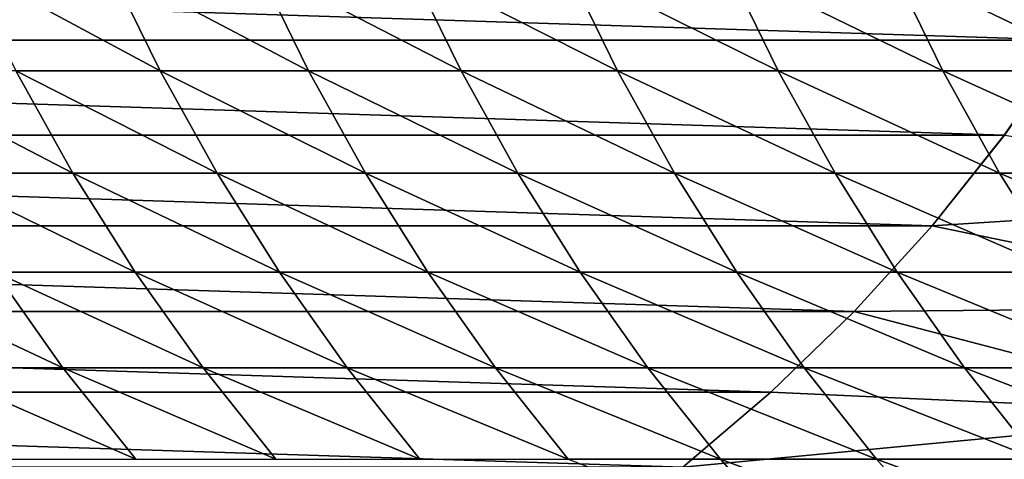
# Model space of a CAD drawing. Header units: metres. Extents: x -24 to 236, y -24 to 24.
# Tile 24 of 256: x 1.93 to 6.01, y -5.83 to -4.01. Entities that reach past the tile are written whole.
import ezdxf

# ---------------------------------------------------------------- set-up
doc = ezdxf.new("R2010")
doc.units = ezdxf.units.M
doc.layers.add('solid_10392024', color=7, linetype='CONTINUOUS')

msp = doc.modelspace()

# ---------------------------------------------------------------- linework, layer by layer
at = {"layer": 'solid_10392024'}
for points in [[(-6.534864, -3.68042, 0.009358), (6.534864, -3.68042, 0.009358), (6.285651, -4.091516, 0.009358)], [(-6.534864, -3.68042, 0.009358), (6.285651, -4.091516, 0.009358), (-6.285651, -4.091516, 0.009358)], [(2.507475, -4.219148, 183.730469), (2.293677, -3.782123, 183.767395), (1.694433, -3.782124, 180.241302)], [(1.90843, -4.21915, 180.205536), (2.507475, -4.219148, 183.730469), (1.694433, -3.782124, 180.241302)], [(3.123495, -4.219144, 187.238297), (2.909905, -3.78212, 187.276413), (2.293677, -3.782123, 183.767395)], [(2.507475, -4.219148, 183.730469), (3.123495, -4.219144, 187.238297), (2.293677, -3.782123, 183.767395)], [(3.756416, -4.219139, 190.728546), (3.543041, -3.782115, 190.767868), (2.909905, -3.78212, 187.276413)], [(3.123495, -4.219144, 187.238297), (3.756416, -4.219139, 190.728546), (2.909905, -3.78212, 187.276413)], [(4.406162, -4.219133, 194.200775), (4.193013, -3.782109, 194.241287), (3.543041, -3.782115, 190.767868)], [(3.756416, -4.219139, 190.728546), (4.406162, -4.219133, 194.200775), (3.543041, -3.782115, 190.767868)], [(5.07266, -4.219127, 197.654465), (4.859745, -3.782104, 197.696198), (4.193013, -3.782109, 194.241287)], [(4.406162, -4.219133, 194.200775), (5.07266, -4.219127, 197.654465), (4.193013, -3.782109, 194.241287)], [(5.755836, -4.219124, 201.089172), (5.543162, -3.782101, 201.132111), (4.859745, -3.782104, 197.696198)], [(5.07266, -4.219127, 197.654465), (5.755836, -4.219124, 201.089172), (4.859745, -3.782104, 197.696198)], [(6.455614, -4.219125, 204.50441), (6.243192, -3.782102, 204.548584), (5.543162, -3.782101, 201.132111)], [(5.755836, -4.219124, 201.089172), (6.455614, -4.219125, 204.50441), (5.543162, -3.782101, 201.132111)], [(-6.285651, -4.091516, 0.009358), (6.285651, -4.091516, 0.009358), (6.010619, -4.485798, 0.009358)], [(-6.285651, -4.091516, 0.009358), (6.010619, -4.485798, 0.009358), (-6.010619, -4.485798, 0.009358)], [(6.010619, -4.485798, 0.009358), (6.285651, -4.091516, 0.009358), (6.011005, -4.485265)], [(2.145472, -4.643775, 180.165924), (1.90843, -4.21915, 180.205536), (1.326434, -4.219149, 176.664001)], [(1.563689, -4.643774, 176.625687), (2.145472, -4.643775, 180.165924), (1.326434, -4.219149, 176.664001)], [(2.744296, -4.643773, 183.689545), (2.507475, -4.219148, 183.730469), (1.90843, -4.21915, 180.205536)], [(2.145472, -4.643775, 180.165924), (2.744296, -4.643773, 183.689545), (1.90843, -4.21915, 180.205536)], [(3.360086, -4.643769, 187.19606), (3.123495, -4.219144, 187.238297), (2.507475, -4.219148, 183.730469)], [(2.744296, -4.643773, 183.689545), (3.360086, -4.643769, 187.19606), (2.507475, -4.219148, 183.730469)], [(3.992768, -4.643763, 190.685013), (3.756416, -4.219139, 190.728546), (3.123495, -4.219144, 187.238297)], [(3.360086, -4.643769, 187.19606), (3.992768, -4.643763, 190.685013), (3.123495, -4.219144, 187.238297)], [(4.642265, -4.643756, 194.155899), (4.406162, -4.219133, 194.200775), (3.756416, -4.219139, 190.728546)], [(3.992768, -4.643763, 190.685013), (4.642265, -4.643756, 194.155899), (3.756416, -4.219139, 190.728546)], [(5.308505, -4.64375, 197.608261), (5.07266, -4.219127, 197.654465), (4.406162, -4.219133, 194.200775)], [(4.642265, -4.643756, 194.155899), (5.308505, -4.64375, 197.608261), (4.406162, -4.219133, 194.200775)], [(5.991412, -4.643746, 201.041611), (5.755836, -4.219124, 201.089172), (5.07266, -4.219127, 197.654465)], [(5.308505, -4.64375, 197.608261), (5.991412, -4.643746, 201.041611), (5.07266, -4.219127, 197.654465)], [(6.690911, -4.643748, 204.45549), (6.455614, -4.219125, 204.50441), (5.755836, -4.219124, 201.089172)], [(5.991412, -4.643746, 201.041611), (6.690911, -4.643748, 204.45549), (5.755836, -4.219124, 201.089172)], [(-6.010619, -4.485798, 0.009358), (6.010619, -4.485798, 0.009358), (5.710878, -4.86167, 0.009358)], [(-6.010619, -4.485798, 0.009358), (5.710878, -4.86167, 0.009358), (-5.710878, -4.86167, 0.009358)], [(5.710878, -4.86167, 0.009358), (6.010619, -4.485798, 0.009358), (5.710964, -4.86156)], [(6.011005, -4.485265), (7.651857, -4.738067), (5.710964, -4.86156)], [(6.010619, -4.485798, 0.009358), (6.011005, -4.485265), (5.710964, -4.86156)], [(2.404863, -5.054752, 180.122574), (2.145472, -4.643775, 180.165924), (1.563689, -4.643774, 176.625687)], [(1.823312, -5.05475, 176.58374), (2.404863, -5.054752, 180.122574), (1.563689, -4.643774, 176.625687)], [(3.003445, -5.05475, 183.644775), (2.744296, -4.643773, 183.689545), (2.145472, -4.643775, 180.165924)], [(2.404863, -5.054752, 180.122574), (3.003445, -5.05475, 183.644775), (2.145472, -4.643775, 180.165924)], [(3.618984, -5.054746, 187.149857), (3.360086, -4.643769, 187.19606), (2.744296, -4.643773, 183.689545)], [(3.003445, -5.05475, 183.644775), (3.618984, -5.054746, 187.149857), (2.744296, -4.643773, 183.689545)], [(4.251403, -5.054739, 190.63736), (3.992768, -4.643763, 190.685013), (3.360086, -4.643769, 187.19606)], [(3.618984, -5.054746, 187.149857), (4.251403, -5.054739, 190.63736), (3.360086, -4.643769, 187.19606)], [(4.900629, -5.054732, 194.106796), (4.642265, -4.643756, 194.155899), (3.992768, -4.643763, 190.685013)], [(4.251403, -5.054739, 190.63736), (4.900629, -5.054732, 194.106796), (3.992768, -4.643763, 190.685013)], [(5.566585, -5.054725, 197.557693), (5.308505, -4.64375, 197.608261), (4.642265, -4.643756, 194.155899)], [(4.900629, -5.054732, 194.106796), (5.566585, -5.054725, 197.557693), (4.642265, -4.643756, 194.155899)], [(6.249198, -5.054721, 200.989563), (5.991412, -4.643746, 201.041611), (5.308505, -4.64375, 197.608261)], [(5.566585, -5.054725, 197.557693), (6.249198, -5.054721, 200.989563), (5.308505, -4.64375, 197.608261)], [(6.948391, -5.054722, 204.401962), (6.690911, -4.643748, 204.45549), (5.991412, -4.643746, 201.041611)], [(6.249198, -5.054721, 200.989563), (6.948391, -5.054722, 204.401962), (5.991412, -4.643746, 201.041611)], [(5.710964, -4.86156), (7.651857, -4.738067), (7.346153, -5.19942)], [(-5.710878, -4.86167, 0.009358), (5.710878, -4.86167, 0.009358), (5.387634, -5.217605, 0.009358)], [(-5.710878, -4.86167, 0.009358), (5.387634, -5.217605, 0.009358), (-5.387634, -5.217605, 0.009358)], [(5.710964, -4.86156), (7.346153, -5.19942), (5.387224, -5.218031)], [(5.710878, -4.86167, 0.009358), (5.710964, -4.86156), (5.387224, -5.218031)], [(5.387634, -5.217605, 0.009358), (5.710878, -4.86167, 0.009358), (5.387224, -5.218031)], [(2.10454, -5.450871, 176.538315), (1.823312, -5.05475, 176.58374), (1.258866, -5.054746, 173.028748)], [(1.540336, -5.450867, 172.984848), (2.10454, -5.450871, 176.538315), (1.258866, -5.054746, 173.028748)], [(2.68584, -5.450872, 180.075623), (2.404863, -5.054752, 180.122574), (1.823312, -5.05475, 176.58374)], [(2.10454, -5.450871, 176.538315), (2.68584, -5.450872, 180.075623), (1.823312, -5.05475, 176.58374)], [(3.284161, -5.450871, 183.596268), (3.003445, -5.05475, 183.644775), (2.404863, -5.054752, 180.122574)], [(2.68584, -5.450872, 180.075623), (3.284161, -5.450871, 183.596268), (2.404863, -5.054752, 180.122574)], [(3.899426, -5.450866, 187.099808), (3.618984, -5.054746, 187.149857), (3.003445, -5.05475, 183.644775)], [(3.284161, -5.450871, 183.596268), (3.899426, -5.450866, 187.099808), (3.003445, -5.05475, 183.644775)], [(4.531562, -5.450859, 190.585739), (4.251403, -5.054739, 190.63736), (3.618984, -5.054746, 187.149857)], [(3.899426, -5.450866, 187.099808), (4.531562, -5.450859, 190.585739), (3.618984, -5.054746, 187.149857)], [(5.180492, -5.450851, 194.053604), (4.900629, -5.054732, 194.106796), (4.251403, -5.054739, 190.63736)], [(4.531562, -5.450859, 190.585739), (5.180492, -5.450851, 194.053604), (4.251403, -5.054739, 190.63736)], [(5.846142, -5.450844, 197.502914), (5.566585, -5.054725, 197.557693), (4.900629, -5.054732, 194.106796)], [(5.180492, -5.450851, 194.053604), (5.846142, -5.450844, 197.502914), (4.900629, -5.054732, 194.106796)], [(6.528437, -5.45084, 200.933197), (6.249198, -5.054721, 200.989563), (5.566585, -5.054725, 197.557693)], [(5.846142, -5.450844, 197.502914), (6.528437, -5.45084, 200.933197), (5.566585, -5.054725, 197.557693)], [(-5.387634, -5.217605, 0.009358), (5.387634, -5.217605, 0.009358), (5.042222, -5.552115, 0.009358)], [(-5.387634, -5.217605, 0.009358), (5.042222, -5.552115, 0.009358), (-5.042222, -5.552115, 0.009358)], [(5.387224, -5.218031), (7.012092, -5.641836), (5.041939, -5.55237)], [(5.042222, -5.552115, 0.009358), (5.387224, -5.218031), (5.041939, -5.55237)], [(5.042222, -5.552115, 0.009358), (5.387634, -5.217605, 0.009358), (5.387224, -5.218031)], [(5.387224, -5.218031), (7.346153, -5.19942), (7.012092, -5.641836)], [(2.406547, -5.830972, 176.489532), (2.10454, -5.450871, 176.538315), (1.540336, -5.450867, 172.984848)], [(1.842602, -5.830967, 172.937683), (2.406547, -5.830972, 176.489532), (1.540336, -5.450867, 172.984848)], [(2.987577, -5.830973, 180.025192), (2.68584, -5.450872, 180.075623), (2.10454, -5.450871, 176.538315)], [(2.406547, -5.830972, 176.489532), (2.987577, -5.830973, 180.025192), (2.10454, -5.450871, 176.538315)], [(3.585617, -5.830971, 183.544189), (3.284161, -5.450871, 183.596268), (2.68584, -5.450872, 180.075623)], [(2.987577, -5.830973, 180.025192), (3.585617, -5.830971, 183.544189), (2.68584, -5.450872, 180.075623)], [(4.20059, -5.830966, 187.046051), (3.899426, -5.450866, 187.099808), (3.284161, -5.450871, 183.596268)], [(3.585617, -5.830971, 183.544189), (4.20059, -5.830966, 187.046051), (3.284161, -5.450871, 183.596268)], [(4.83242, -5.830958, 190.530319), (4.531562, -5.450859, 190.585739), (3.899426, -5.450866, 187.099808)], [(4.20059, -5.830966, 187.046051), (4.83242, -5.830958, 190.530319), (3.899426, -5.450866, 187.099808)], [(5.481034, -5.83095, 193.99649), (5.180492, -5.450851, 194.053604), (4.531562, -5.450859, 190.585739)], [(4.83242, -5.830958, 190.530319), (5.481034, -5.83095, 193.99649), (4.531562, -5.450859, 190.585739)], [(6.146355, -5.830942, 197.444092), (5.846142, -5.450844, 197.502914), (5.180492, -5.450851, 194.053604)], [(5.481034, -5.83095, 193.99649), (6.146355, -5.830942, 197.444092), (5.180492, -5.450851, 194.053604)], [(6.828307, -5.830938, 200.87265), (6.528437, -5.45084, 200.933197), (5.846142, -5.450844, 197.502914)], [(6.146355, -5.830942, 197.444092), (6.828307, -5.830938, 200.87265), (5.846142, -5.450844, 197.502914)], [(-5.042222, -5.552115, 0.009358), (5.042222, -5.552115, 0.009358), (4.676133, -5.863764, 0.009358)], [(-5.042222, -5.552115, 0.009358), (4.676133, -5.863764, 0.009358), (-4.676133, -5.863764, 0.009358)], [(4.676133, -5.863764, 0.009358), (5.042222, -5.552115, 0.009358), (4.676545, -5.863454)], [(5.042222, -5.552115, 0.009358), (5.041939, -5.55237), (4.676545, -5.863454)], [(5.041939, -5.55237), (7.012092, -5.641836), (4.676545, -5.863454)], [(4.676545, -5.863454), (7.012092, -5.641836), (6.650875, -6.063485)], [(5.153095, -6.193921, 190.471237), (4.83242, -5.830958, 190.530319), (4.20059, -5.830966, 187.046051)], [(5.801371, -6.193912, 193.935608), (5.481034, -5.83095, 193.99649), (4.83242, -5.830958, 190.530319)], [(5.153095, -6.193921, 190.471237), (5.801371, -6.193912, 193.935608), (4.83242, -5.830958, 190.530319)], [(6.466341, -6.193903, 197.381393), (6.146355, -5.830942, 197.444092), (5.481034, -5.83095, 193.99649)], [(5.801371, -6.193912, 193.935608), (6.466341, -6.193903, 197.381393), (5.481034, -5.83095, 193.99649)]]:
    msp.add_3dface(points, dxfattribs=at)

doc.saveas('drawing.dxf')
